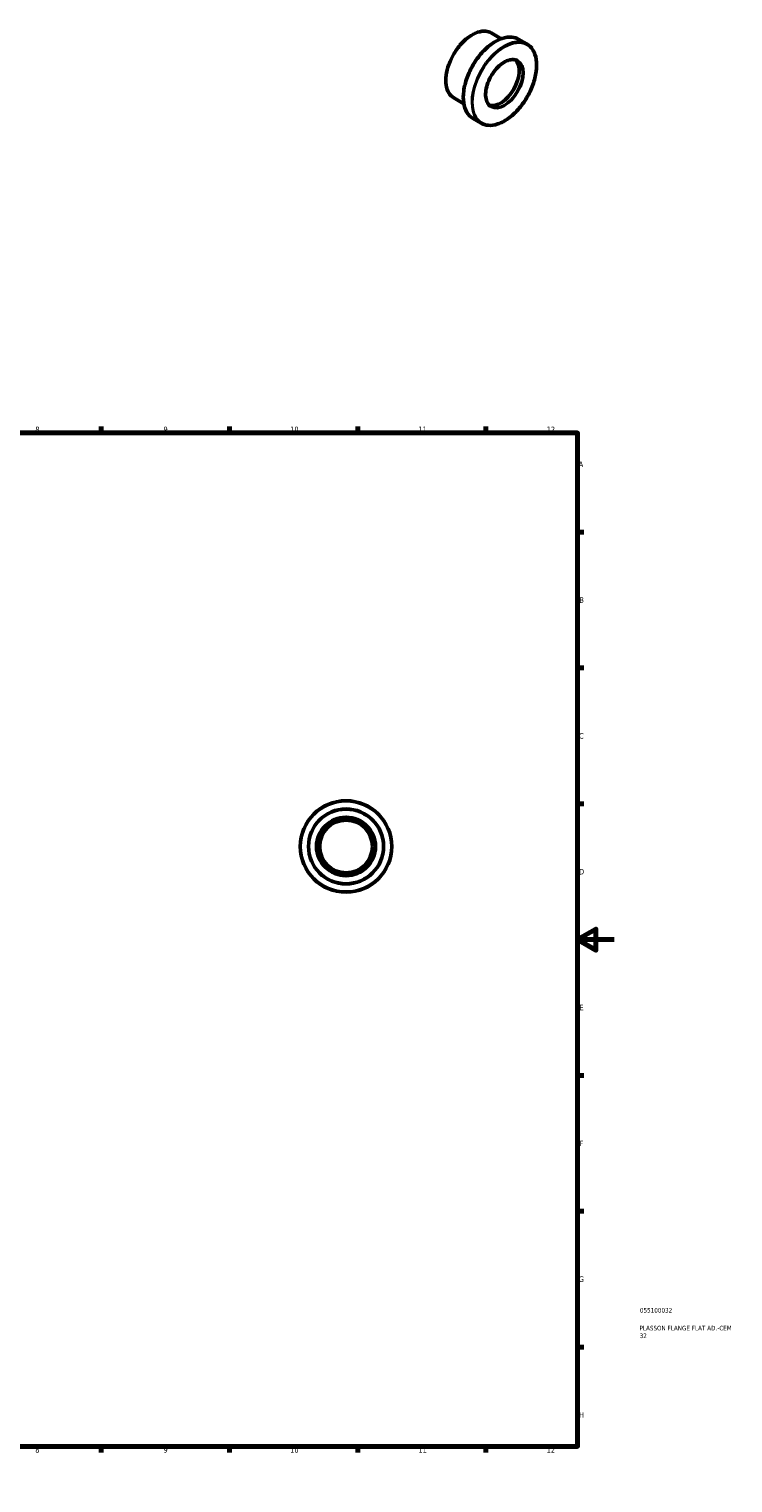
# Model space of a CAD drawing. Header units: millimetres. Extents: x 0 to 906, y -508 to 795.
# Tile 3 of 3: x 521 to 906, y 0 to 795. Entities that reach past the tile are written whole.
import ezdxf

# ---------------------------------------------------------------- set-up
doc = ezdxf.new("R2010")
doc.units = ezdxf.units.MM
for name, color, linetype, lineweight in [('Border (ANSI)', 7, 'Continuous', 70), ('Title (ISO)', 7, 'Continuous', 50), ('Visible (ANSI)', 7, 'Continuous', 50), ('Visible Narrow (ANSI)', 7, 'Continuous', 35)]:
    doc.layers.add(name, color=color, linetype=linetype, lineweight=lineweight)
doc.styles.add('Note Text (ANSI)', font='tahoma.ttf')
doc.styles.add('Note Text (ISO)', font='tahoma.ttf')

# ---------------------------------------------------------------- blocks, each defined once
blk = doc.blocks.new('Borders Default Border')
at = {"layer": 'Border (ANSI)'}
for p, q in [((70.08, 574), (70.08, 577.45)), ((140.17, 574), (140.17, 577.45)), ((210.25, 574), (210.25, 577.45)), ((280.33, 574), (280.33, 577.45)), ((350.42, 574), (350.42, 577.45)), ((490.58, 574), (490.58, 577.45)), ((560.67, 574), (560.67, 577.45)), ((630.75, 574), (630.75, 577.45)), ((700.83, 574), (700.83, 577.45)), ((770.92, 574), (770.92, 577.45)), ((20, 519.75), (16.55, 519.75)), ((821, 519.75), (824.45, 519.75)), ((20, 445.5), (16.55, 445.5)), ((821, 445.5), (824.45, 445.5)), ((20, 371.25), (16.55, 371.25)), ((821, 371.25), (824.45, 371.25)), ((20, 222.75), (16.55, 222.75)), ((821, 222.75), (824.45, 222.75)), ((20, 148.5), (16.55, 148.5)), ((821, 148.5), (824.45, 148.5)), ((20, 74.25), (16.55, 74.25)), ((821, 74.25), (824.45, 74.25)), ((70.08, 20), (70.08, 16.55)), ((140.17, 20), (140.17, 16.55)), ((210.25, 20), (210.25, 16.55)), ((280.33, 20), (280.33, 16.55)), ((350.42, 20), (350.42, 16.55)), ((490.58, 20), (490.58, 16.55)), ((560.67, 20), (560.67, 16.55)), ((630.75, 20), (630.75, 16.55)), ((700.83, 20), (700.83, 16.55)), ((770.92, 20), (770.92, 16.55))]:
    blk.add_line(p, q, dxfattribs=at)
at = {"layer": 'Border (ANSI)', "flags": 128}
for points in [[(420.5, 594), (420.5, 574), (414.73, 584), (426.27, 584), (420.5, 574)], [(20, 20), (20, 574), (821, 574), (821, 20), (20, 20)], [(0, 297), (20, 297), (10, 302.77), (10, 291.23), (20, 297)], [(841, 297), (821, 297), (831, 302.77), (831, 291.23), (821, 297)], [(420.5, 0), (420.5, 20), (414.73, 10), (426.27, 10), (420.5, 20)]]:
    blk.add_lwpolyline(points, dxfattribs=at)
at = {"layer": 'Border (ANSI)', "attachment_point": 7, "style": 'Note Text (ANSI)'}
for s, insert, char_height in [('1', (34.35, 574.4), 3.05), ('2', (104.2, 574.4), 3.05), ('3', (174.26, 574.34), 3.05), ('4', (244.23, 574.4), 3.05), ('5', (314.48, 574.34), 3.05), ('6', (384.49, 574.34), 3.05), ('7', (454.6, 574.4), 3.05), ('8', (524.63, 574.33), 3.05), ('9', (594.7, 574.34), 3.05), ('10', (663.96, 574.34), 3.048), ('11', (734.04, 574.4), 3.048), ('12', (804.13, 574.4), 3.048), ('A', (16.78, 555.35), 3.05), ('A', (821.63, 555.35), 3.05), ('B', (17.15, 481.1), 3.05), ('B', (821.99, 481.1), 3.05), ('C', (16.95, 406.8), 3.05), ('C', (821.8, 406.8), 3.05), ('D', (16.96, 332.6), 3.05), ('D', (821.81, 332.6), 3.05), ('E', (17.21, 258.35), 3.05), ('E', (822.05, 258.35), 3.05), ('F', (17.29, 184.1), 3.05), ('F', (822.14, 184.1), 3.05), ('G', (16.81, 109.79), 3.05), ('G', (821.66, 109.79), 3.05), ('H', (16.97, 35.6), 3.05), ('H', (821.81, 35.6), 3.05), ('1', (34.35, 16.55), 3.05), ('2', (104.2, 16.55), 3.05), ('3', (174.26, 16.49), 3.05), ('4', (244.23, 16.55), 3.05), ('5', (314.48, 16.49), 3.05), ('6', (384.49, 16.49), 3.05), ('7', (454.6, 16.55), 3.05), ('8', (524.63, 16.48), 3.05), ('9', (594.7, 16.49), 3.05), ('10', (663.96, 16.49), 3.048), ('11', (734.04, 16.55), 3.048), ('12', (804.13, 16.55), 3.048)]:
    blk.add_mtext(s, dxfattribs=dict(at, insert=insert, char_height=char_height))
blk = doc.blocks.new('Title Blocks ISO')
at = {"layer": 'Title (ISO)', "color": 232, "true_color": 0xca0064, "style": 'Note Text (ISO)'}
for tag, p in [('PART_NUMBER_001', (34.08, 73.13)), ('DESCRIPTION_001', (33.84, 63.4)), ('DESCRIPTION_002', (33.93, 59.18))]:
    blk.add_attdef(tag, p, '', height=2.5, dxfattribs=at)

msp = doc.modelspace()

# ---------------------------------------------------------------- linework, layer by layer
at = {"layer": 'Visible (ANSI)'}
for p, q in [((779.321, 789.505), (773.841, 792.661)), ((793.312, 786.641), (788.814, 789.231)), ((758.86, 753.975), (753.38, 757.131)), ((768.36, 743.312), (763.863, 745.902))]:
    msp.add_line(p, q, dxfattribs=at)
for radius in [25, 20.5, 16, 14.4]:
    msp.add_circle((694.464, 347.927), radius, dxfattribs=at)
msp.add_ellipse((778.941, 766.068), major_axis=(7.186, 12.479), ratio=0.5780931, start_param=3.2748059, end_param=6.1499721, dxfattribs=at)
for points, knots in [([(753.38, 757.131), (752.285, 757.762), (751.362, 758.69), (749.942, 761.05), (749.452, 762.491), (748.958, 765.751), (748.96, 767.576), (749.462, 771.411), (749.962, 773.421), (751.405, 777.42), (752.348, 779.409), (754.581, 783.167), (755.87, 784.936), (758.668, 788.078), (760.176, 789.45), (763.264, 791.659), (764.844, 792.494), (767.917, 793.533), (769.411, 793.738), (771.896, 793.506), (772.927, 793.187), (773.841, 792.661)], [3.9250571, 3.9250571, 3.9250571, 3.9250571, 4.2354808, 4.2354808, 4.5524187, 4.5524187, 4.8745996, 4.8745996, 5.1971548, 5.1971548, 5.5192667, 5.5192667, 5.8412119, 5.8412119, 6.1633782, 6.1633782, 6.4859848, 6.4859848, 6.8078324, 6.8078324, 7.0666498, 7.0666498, 7.0666498, 7.0666498]), ([(763.863, 745.902), (762.527, 746.671), (761.402, 747.804), (759.676, 750.689), (759.082, 752.449), (758.488, 756.428), (758.495, 758.653), (759.114, 763.329), (759.726, 765.779), (761.49, 770.655), (762.642, 773.079), (765.367, 777.661), (766.94, 779.817), (770.353, 783.646), (772.192, 785.318), (775.954, 788.007), (777.877, 789.023), (781.615, 790.288), (783.431, 790.537), (786.45, 790.258), (787.704, 789.87), (788.814, 789.231)], [3.9250571, 3.9250571, 3.9250571, 3.9250571, 4.2371505, 4.2371505, 4.5546889, 4.5546889, 4.8764946, 4.8764946, 5.1985856, 5.1985856, 5.5203129, 5.5203129, 5.8419048, 5.8419048, 6.1636786, 6.1636786, 6.4858145, 6.4858145, 6.8073398, 6.8073398, 7.0666498, 7.0666498, 7.0666498, 7.0666498]), ([(793.312, 786.641), (794.648, 785.872), (795.772, 784.738), (797.498, 781.854), (798.092, 780.094), (798.686, 776.115), (798.679, 773.89), (798.06, 769.214), (797.448, 766.764), (795.684, 761.888), (794.533, 759.463), (791.807, 754.882), (790.234, 752.725), (786.821, 748.897), (784.983, 747.225), (781.22, 744.536), (779.297, 743.52), (775.559, 742.255), (773.744, 742.005), (770.724, 742.285), (769.47, 742.673), (768.36, 743.312)], [0.7834645, 0.7834645, 0.7834645, 0.7834645, 1.0955579, 1.0955579, 1.4130963, 1.4130963, 1.734902, 1.734902, 2.056993, 2.056993, 2.3787202, 2.3787202, 2.7003122, 2.7003122, 3.022086, 3.022086, 3.3442218, 3.3442218, 3.6657472, 3.6657472, 3.9250571, 3.9250571, 3.9250571, 3.9250571]), ([(773.65, 752.498), (772.88, 752.941), (772.237, 753.609), (771.288, 755.321), (770.972, 756.351), (770.694, 758.664), (770.725, 759.94), (771.126, 762.621), (771.497, 764.026), (772.544, 766.825), (773.22, 768.217), (774.81, 770.846), (775.724, 772.081), (777.694, 774.267), (778.749, 775.217), (780.888, 776.737), (781.972, 777.306), (784.057, 778.017), (785.056, 778.156), (786.719, 778.018), (787.411, 777.807), (788.022, 777.455)], [3.9250571, 3.9250571, 3.9250571, 3.9250571, 4.2600455, 4.2600455, 4.583107, 4.583107, 4.8996668, 4.8996668, 5.2161348, 5.2161348, 5.5332313, 5.5332313, 5.850533, 5.850533, 6.1675067, 6.1675067, 6.4838334, 6.4838334, 6.8009773, 6.8009773, 7.0666498, 7.0666498, 7.0666498, 7.0666498])]:
    msp.add_open_spline(points, degree=3, knots=knots, dxfattribs=at)
at = {"layer": 'Visible Narrow (ANSI)'}
for radius in [24.68, 20.18, 16.32]:
    msp.add_circle((694.464, 347.927), radius, dxfattribs=at)
for centre, major_axis, start_param, end_param in [((763.611, 774.896), (-10.23, -17.765), 3.1415927, 6.2831853), ((776.339, 767.566), (-12.476, -21.665), 3.1415927, 6.2831853), ((780.836, 764.977), (12.476, 21.665), 0, 3.1415927), ((780.836, 764.977), (7.186, 12.479), 3.1415927, 6.2831853)]:
    msp.add_ellipse(centre, major_axis=major_axis, ratio=0.5780931, start_param=start_param, end_param=end_param, dxfattribs=at)
for major_axis in [(-12.316, -21.387), (-7.346, -12.756)]:
    msp.add_ellipse((781.062, 764.846), major_axis=major_axis, ratio=0.5780931, dxfattribs=at)

# ---------------------------------------------------------------- block references
msp.add_blockref('Borders Default Border', (0, 0))
msp.add_blockref('Title Blocks ISO', (821, 20)).add_auto_attribs({'PART_NUMBER_001': '055100032', 'DESCRIPTION_001': 'PLASSON FLANGE FLAT AD.-CEM', 'DESCRIPTION_002': '32'})

doc.saveas('drawing.dxf')
